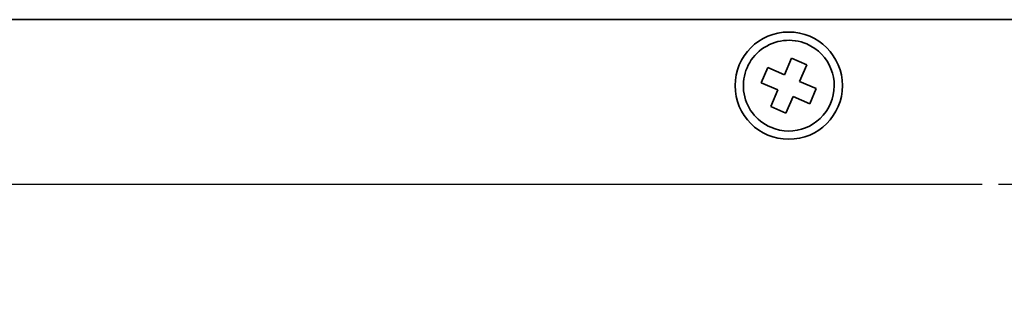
# Model space of a CAD drawing. Header units: millimetres. Extents: x -253 to 658, y -105 to 533.
# Tile 5 of 32: x 247 to 306, y 12 to 29. Entities that reach past the tile are written whole.
import ezdxf

# ---------------------------------------------------------------- set-up
doc = ezdxf.new("R2010")
doc.units = ezdxf.units.MM
doc.layers.add('1', color=7, linetype='Continuous')
doc.styles.add('SLDTEXTSTYLE0', font='TXT', dxfattribs={"width": 0.7, "bigfont": 'bigfont'})
doc.dimstyles.new('SLDDIMSTYLE0', dxfattribs={"dimtxt": 3, "dimasz": 3, "dimexe": 0, "dimexo": 0.0625, "dimgap": 0.75, "dimtad": 3, "dimdec": 4, "dimrnd": 1e-09, "dimzin": 12, "dimdsep": 46, "dimtxsty": 'SLDTEXTSTYLE0', "dimblk1": 'OPEN30', "dimblk2": 'OPEN30', "dimsah": 1, "dimcen": 0.09, "dimadec": 0, "dimazin": 3, "dimtfac": 1, "dimtofl": 0, "dimtmove": 0, "dimatfit": 3, "dimldrblk": 'OPEN30', "dimfxl": 1, "dimfrac": 2, "dimtolj": 1, "dimtzin": 12, "dimarcsym": 0})

# ---------------------------------------------------------------- blocks, each defined once
blk = doc.blocks.new('_Open30')
at = {"color": 0, "linetype": 'ByBlock', "lineweight": -2}
for p, q in [((-1, 0.267949), (0, 0)), ((0, 0), (-1, -0.267949)), ((0, 0), (-1, 0))]:
    blk.add_line(p, q, dxfattribs=at)
blk = doc.blocks.new('_D_18')
at = {"layer": '1'}
for p, q in [((304.965, 19.225), (-29.034, 19.225)), ((-28.034, 19.225), (-28.034, -8.775)), ((304.965, -8.775), (-29.034, -8.775))]:
    blk.add_line(p, q, dxfattribs=at)
at = {"layer": '1', "xscale": 3, "yscale": 3}
for p, rotation in [((-28.034, 19.225, -114.884), 90), ((-28.034, -8.775, -114.884), 270)]:
    blk.add_blockref('_Open30', p, dxfattribs=dict(at, rotation=rotation))
at = {"layer": '1', "insert": (-31.901, 1.716), "char_height": 3, "attachment_point": 1, "rotation": 90, "style": 'SLDTEXTSTYLE0'}
blk.add_mtext('28', dxfattribs=at)
blk = doc.blocks.new('SW_CENTERMARKSYMBOL_1')
at = {"layer": '1', "color": 0}
for q in [(0, 5), (-5, 0), (0, -5), (5, 0)]:
    blk.add_line((0, 0), q, dxfattribs=at)

msp = doc.modelspace()

# ---------------------------------------------------------------- linework, layer by layer
at = {"color": 7, "linetype": 'Continuous', "lineweight": 35}
for p, q in [((18.86533, 29.22549), (413.86533, 29.22549)), ((293.43932, 26.89274), (293.00401, 25.88254)), ((294.35769, 26.49701), (293.43932, 26.89274)), ((291.99381, 26.31785), (291.59808, 25.39948)), ((293.00401, 25.88254), (291.99381, 26.31785)), ((293.92238, 25.48681), (294.35769, 26.49701)), ((291.59808, 25.39948), (292.60828, 24.96418)), ((294.93258, 25.0515), (293.92238, 25.48681)), ((294.53685, 24.13313), (294.93258, 25.0515)), ((292.60828, 24.96418), (292.17297, 23.95398)), ((293.09134, 23.55824), (293.52665, 24.56844)), ((293.52665, 24.56844), (294.53685, 24.13313)), ((292.17297, 23.95398), (293.09134, 23.55824))]:
    msp.add_line(p, q, dxfattribs=at)
msp.add_circle((293.26533, 25.22549), 3.25, dxfattribs=at)
for start, end in [(66.688222, 246.688222), (246.688222, 66.688222)]:
    msp.add_arc((293.26533, 25.22549), 2.75, start, end, dxfattribs=at)

# ---------------------------------------------------------------- block references
at = {"layer": '1'}
msp.add_blockref('SW_CENTERMARKSYMBOL_1', (310.96533, 19.22549), dxfattribs=at)

# ---------------------------------------------------------------- dimensions: what is measured, and where the dimension line sits
dim = msp.add_linear_dim(base=(-28.03409, -8.77451), p1=(305.96533, 19.22549), p2=(305.96533, -8.77451), angle=90, dimstyle='SLDDIMSTYLE0', dxfattribs=at)
dim.commit()
dim.dimension.update_dxf_attribs({"geometry": '_D_18', "text_midpoint": (-28.03409, 4.30745), "dimtype": 160})

doc.saveas('drawing.dxf')
